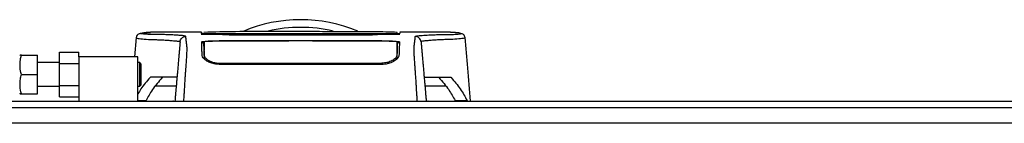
# Model space of a CAD drawing. Header units: millimetres. Extents: x 0 to 420, y 0 to 297.
# Tile 5 of 58: x 92.54 to 130.45, y 144.45 to 148.43. Entities that reach past the tile are written whole.
import ezdxf

# ---------------------------------------------------------------- set-up
doc = ezdxf.new("R2010")
doc.units = ezdxf.units.MM

msp = doc.modelspace()

# ---------------------------------------------------------------- linework, layer by layer
at = {"color": 7, "linetype": 'Continuous', "lineweight": 25}
for p, q in [((97.5559, 147.9473), (97.5707, 147.9472)), ((99.5307, 147.9484), (97.5707, 147.9484)), ((99.6288, 147.9213), (99.6293, 147.8893)), ((102.8396, 147.8912), (100.2208, 147.8912)), ((100.2773, 147.8817), (106.4267, 147.8817)), ((102.8396, 147.8881), (102.8396, 147.8912)), ((103.8643, 147.8881), (102.8396, 147.8881)), ((102.8965, 147.8911), (103.8074, 147.8911)), ((102.8965, 147.8911), (102.8965, 147.8881)), ((103.8074, 147.8911), (103.8074, 147.8881)), ((103.8643, 147.8881), (103.8643, 147.8912)), ((106.4831, 147.8912), (103.8643, 147.8912)), ((107.0748, 147.9057), (107.0747, 147.8983)), ((107.0748, 147.902), (107.0752, 147.9253)), ((107.0752, 147.9256), (107.0751, 147.9196)), ((107.0755, 147.9441), (107.0755, 147.9433)), ((109.1321, 147.9484), (107.1732, 147.9484)), ((97.0189, 147.7503), (96.9541, 147.0098)), ((97.0326, 147.7496), (97.0322, 147.7491)), ((102.8396, 147.6163), (100.2208, 147.6163)), ((106.1725, 147.8476), (100.5215, 147.8476)), ((105.4157, 147.8367), (101.2883, 147.8367)), ((102.8396, 147.6327), (103.8643, 147.6327)), ((102.8396, 147.6327), (102.8396, 147.6163)), ((102.8965, 147.6259), (102.8965, 147.6118)), ((103.8074, 147.6259), (102.8965, 147.6259)), ((103.8074, 147.6118), (103.8074, 147.6259)), ((106.4429, 147.6119), (103.8074, 147.6118)), ((103.8643, 147.6327), (103.8643, 147.6163)), ((106.4831, 147.6163), (103.8643, 147.6163)), ((109.6713, 147.7496), (109.6717, 147.7491)), ((94.0724, 147.1812), (94.8125, 147.1812)), ((94.0724, 146.7539), (94.0724, 147.1812)), ((94.8125, 147.0098), (94.8125, 147.1812)), ((92.5479, 147.0667), (92.5353, 147.0383)), ((92.5988, 147.0667), (93.2184, 147.0667)), ((93.2184, 146.3267), (93.2184, 147.0667)), ((94.0724, 146.7821), (93.2184, 146.7821)), ((94.0724, 146.7539), (94.8125, 146.7539)), ((94.0724, 145.8994), (94.0724, 146.7539)), ((94.8125, 147.0098), (94.8125, 145.3019)), ((97.0897, 147.0098), (94.8125, 147.0098)), ((97.0897, 145.3019), (97.0897, 147.0098)), ((97.158, 146.7821), (97.0897, 146.7821)), ((97.2035, 146.7366), (97.158, 146.7821)), ((97.158, 145.8712), (97.158, 146.7821)), ((99.628, 146.9929), (99.6677, 146.9035)), ((99.644, 147.0538), (99.6438, 146.9251)), ((100.2208, 146.7627), (100.2209, 146.7059)), ((106.4831, 146.7626), (106.4831, 146.7059)), ((107.06, 147.0537), (107.0608, 146.9254)), ((97.2035, 146.7366), (97.2035, 145.9168)), ((106.4831, 146.7138), (100.2208, 146.7138)), ((92.5988, 146.3267), (93.2184, 146.3267)), ((93.2184, 145.5866), (93.2184, 146.3267)), ((97.5557, 146.2102), (97.5791, 146.2234)), ((97.5642, 146.2102), (97.5557, 146.2102)), ((109.1249, 146.2234), (109.1482, 146.2102)), ((109.1482, 146.2102), (109.1398, 146.2102)), ((92.5353, 145.615), (92.5479, 145.5866)), ((93.2184, 145.8712), (94.0724, 145.8712)), ((94.0724, 145.8994), (94.8125, 145.8994)), ((94.0724, 145.4721), (94.0724, 145.8994)), ((97.0897, 145.8712), (97.158, 145.8712)), ((97.158, 145.8712), (97.2035, 145.9168)), ((98.5637, 145.8818), (97.76, 145.8818)), ((108.944, 145.8818), (108.1403, 145.8818)), ((92.5353, 145.3019), (182.4847, 145.3019)), ((92.5988, 145.5866), (93.2184, 145.5866)), ((94.0724, 145.4721), (94.8125, 145.4721)), ((97.0897, 145.324), (97.4019, 145.324)), ((98.456, 145.3029), (98.4348, 145.3019)), ((98.456, 145.3029), (98.513, 145.3029)), ((98.456, 145.3019), (98.456, 145.3029)), ((108.1909, 145.3029), (108.2479, 145.3029)), ((108.2691, 145.3019), (108.2479, 145.3029)), ((108.2479, 145.3029), (108.2479, 145.3019)), ((109.3021, 145.324), (109.762, 145.324)), ((109.762, 145.324), (109.7806, 145.3019)), ((203.5488, 145.0457), (71.4712, 145.0457)), ((211.519, 144.448), (63.501, 144.448))]:
    msp.add_line(p, q, dxfattribs=at)
at = {"color": 7, "linetype": 'Continuous'}
msp.add_line((71.4712, 145.3019), (203.5488, 145.3019), dxfattribs=at)
at = {"color": 7, "linetype": 'Continuous', "lineweight": 25, "flags": 128}
for points in [[(102.8965, 147.892), (101.7579, 147.8921), (100.2208, 147.8921)], [(106.4831, 147.8921), (105.8455, 147.8921), (103.8074, 147.892)], [(99.6348, 147.5814), (99.6346, 147.4216), (99.6346, 147.3797), (99.6345, 147.2971), (99.6345, 147.2619)], [(102.8965, 147.6118), (100.8647, 147.6118), (100.261, 147.6119)], [(107.0694, 147.2619), (107.0694, 147.3435), (107.0693, 147.4252), (107.0692, 147.5814)]]:
    msp.add_lwpolyline(points, dxfattribs=at)
at = {"color": 7, "linetype": 'Continuous', "lineweight": 25}
for radius, start, end in [(5.693, 67.22938, 112.88361), (5.3995, 76.52684, 103.39008)]:
    msp.add_arc((103.352, 142.7401), radius, start, end, dxfattribs=at)
for points, knots in [([(97.5886, 147.9481), (97.5388, 147.9464), (97.434, 147.9428), (97.3058, 147.9227), (97.2099, 147.9069), (97.1476, 147.8962), (97.1152, 147.8862), (97.0543, 147.8582), (97.0297, 147.7826), (97.0188, 147.7491)], [0, 0, 0, 0, 0.1496222, 0.3148084, 0.4954518, 0.6410822, 0.7851885, 0.9047549, 1, 1, 1, 1]), ([(98.9392, 147.7889), (98.9247, 147.7963), (98.896, 147.8108), (98.7317, 147.8279), (98.5404, 147.8417), (98.3251, 147.8524), (98.1091, 147.8596), (97.9068, 147.8639), (97.7077, 147.8631), (97.5184, 147.8666), (97.3574, 147.8746), (97.246, 147.8842), (97.1844, 147.8951), (97.1788, 147.9071), (97.2322, 147.92), (97.3255, 147.9317), (97.4293, 147.9408), (97.4993, 147.9477), (97.5446, 147.9473), (97.5559, 147.9473)], [0, 0, 0, 0, 0.0562197, 0.1111527, 0.1654694, 0.2184475, 0.2754611, 0.3287246, 0.3836527, 0.4564517, 0.5305054, 0.6039745, 0.6766063, 0.7540684, 0.8314426, 0.9078727, 0.9487019, 0.9872218, 1, 1, 1, 1]), ([(99.5307, 147.9483), (99.5308, 147.9467), (99.5309, 147.9434), (99.5312, 147.9352), (99.5323, 147.9044), (99.5325, 147.8983)], [0, 0, 0, 0, 0.4437503, 0.8883523, 1, 1, 1, 1]), ([(99.5325, 147.8983), (99.5321, 147.9084), (99.5316, 147.9235), (99.5311, 147.9369), (99.531, 147.9412)], [0, 0, 0, 0, 0.6745265, 1, 1, 1, 1]), ([(100.2208, 147.8912), (100.1434, 147.8912), (99.9887, 147.8914), (99.7824, 147.8926), (99.6267, 147.8944), (99.5443, 147.8964), (99.5358, 147.8977), (99.5325, 147.8983)], [0, 0, 0, 0, 0.21471698, 0.42943093, 0.64424617, 0.85905702, 1, 1, 1, 1]), ([(107.0756, 147.9464), (106.7816, 147.9547), (106.1787, 147.9718), (105.2619, 147.973), (104.321, 147.973), (103.2676, 147.9733), (102.1067, 147.9748), (100.8595, 147.9786), (100.0349, 147.957), (99.6284, 147.9463)], [0, 0, 0, 0, 0.1205249, 0.2471407, 0.3725292, 0.4974044, 0.6650739, 0.8349269, 1, 1, 1, 1]), ([(99.6292, 147.8983), (99.6292, 147.9005), (99.6291, 147.9058), (99.629, 147.9118), (99.629, 147.9152)], [0, 0, 0, 0, 0.43708971, 1, 1, 1, 1]), ([(99.6292, 147.8983), (99.6338, 147.8977), (99.6439, 147.8964), (99.7304, 147.8946), (99.8729, 147.8931), (100.045, 147.8923), (100.1661, 147.8922), (100.2208, 147.8921)], [0, 0, 0, 0, 0.1789442, 0.3940135, 0.6085392, 0.8229777, 1, 1, 1, 1]), ([(99.6318, 147.8784), (99.6336, 147.8784), (99.6669, 147.8791), (99.8022, 147.8802), (100.0213, 147.8814), (100.1919, 147.8816), (100.2773, 147.8817)], [0, 0, 0, 0, 0.0189294, 0.345899, 0.6729266, 1, 1, 1, 1]), ([(106.4267, 147.8817), (106.465, 147.8816), (106.5878, 147.8816), (106.7904, 147.881), (106.9868, 147.8795), (107.1012, 147.8783), (107.1213, 147.8776), (107.122, 147.8775)], [0, 0, 0, 0, 0.1302784, 0.4169082, 0.7035045, 0.9900726, 1, 1, 1, 1]), ([(107.1715, 147.8983), (107.1638, 147.8975), (107.1486, 147.8958), (107.0298, 147.8937), (106.855, 147.8921), (106.6615, 147.8913), (106.5337, 147.8912), (106.4831, 147.8912)], [0, 0, 0, 0, 0.2147482, 0.4294936, 0.6443381, 0.859135, 1, 1, 1, 1]), ([(107.1731, 147.9436), (107.1731, 147.9436), (107.173, 147.9405), (107.1722, 147.9199), (107.1718, 147.9069), (107.1715, 147.8983)], [0, 0, 0, 0, 0.0000296, 0.3333707, 1, 1, 1, 1]), ([(107.7648, 147.7889), (107.771, 147.7938), (107.7834, 147.8036), (107.8644, 147.8161), (107.968, 147.8271), (108.0903, 147.8366), (108.22, 147.8445), (108.3506, 147.8508), (108.4726, 147.8556), (108.5861, 147.8591), (108.6899, 147.8616), (108.7882, 147.8632), (108.8809, 147.8639), (109.0447, 147.8632), (109.2494, 147.8687), (109.4328, 147.8807), (109.5205, 147.894), (109.5251, 147.9081), (109.4594, 147.9217), (109.3332, 147.9381), (109.1979, 147.9443), (109.1321, 147.9473)], [0, 0, 0, 0, 0.0368672, 0.072917, 0.1085565, 0.1439698, 0.1790246, 0.2117871, 0.2434672, 0.2709722, 0.2984575, 0.3257282, 0.3526519, 0.3797851, 0.4783178, 0.5759794, 0.6728763, 0.7552414, 0.8379193, 0.9211948, 1, 1, 1, 1]), ([(109.6852, 147.7491), (109.6743, 147.7826), (109.6496, 147.8582), (109.5887, 147.8862), (109.5563, 147.8962), (109.494, 147.9069), (109.3981, 147.9227), (109.27, 147.9428), (109.1652, 147.9464), (109.1154, 147.9481)], [0, 0, 0, 0, 0.0952451, 0.2148115, 0.3589178, 0.5045482, 0.6851916, 0.8503778, 1, 1, 1, 1]), ([(109.1321, 147.9473), (109.1273, 147.9479), (109.1224, 147.9486), (109.1159, 147.9481), (109.1157, 147.9481)], [0, 0, 0, 0, 0.9601371, 1, 1, 1, 1]), ([(97.0322, 147.7491), (97.0282, 147.7458), (97.0103, 147.7309), (97.1241, 147.7068), (97.3833, 147.6779), (97.7034, 147.6717), (97.9863, 147.6583), (98.1807, 147.6474), (98.3699, 147.6343), (98.5375, 147.6191), (98.6768, 147.6018), (98.7005, 147.588), (98.7123, 147.5812)], [0, 0, 0, 0, 0.050898, 0.2270196, 0.4045819, 0.5820368, 0.6517515, 0.7214753, 0.7911313, 0.8606589, 0.9301168, 1, 1, 1, 1]), ([(98.7123, 147.5812), (98.7115, 147.572), (98.7099, 147.5533), (98.7067, 147.5163), (98.7029, 147.4729), (98.6987, 147.4254), (98.6944, 147.376), (98.6911, 147.3382), (98.6888, 147.3119), (98.6876, 147.2982), (98.6863, 147.2841), (98.6851, 147.2695), (98.6838, 147.2545), (98.6824, 147.2393), (98.681, 147.223), (98.6794, 147.205), (98.6776, 147.184), (98.6755, 147.1601), (98.6732, 147.1343), (98.6708, 147.1059), (98.6679, 147.0734), (98.6643, 147.032), (98.6595, 146.9777), (98.6528, 146.9008), (98.6432, 146.7913), (98.6291, 146.6297), (98.6125, 146.4401), (98.5957, 146.2484), (98.5803, 146.0715), (98.5667, 145.9165), (98.5535, 145.7655), (98.5433, 145.6491), (98.5348, 145.5518), (98.5278, 145.4725), (98.5205, 145.3885), (98.5155, 145.3312), (98.5129, 145.3019)], [0, 0, 0, 0, 0.0694688, 0.1412908, 0.2154694, 0.2887805, 0.3524933, 0.4159279, 0.4321232, 0.4486368, 0.4654688, 0.4826193, 0.5000881, 0.5178753, 0.535169, 0.5556239, 0.5792402, 0.6060176, 0.6359563, 0.6653451, 0.7015159, 0.7387188, 0.7750553, 0.8054444, 0.8348007, 0.8638698, 0.8931347, 0.9126927, 0.9334716, 0.9528765, 0.9643483, 0.9751988, 0.9808952, 0.9869973, 0.9933587, 1, 1, 1, 1]), ([(98.7123, 147.5812), (98.7175, 147.608), (98.7283, 147.6635), (98.7819, 147.7329), (98.8557, 147.7802), (98.912, 147.7861), (98.9392, 147.7889)], [0, 0, 0, 0, 0.2412015, 0.5, 0.7587985, 1, 1, 1, 1]), ([(98.8558, 145.3019), (98.859, 145.3461), (98.8658, 145.4412), (98.8749, 145.5825), (98.8849, 145.7486), (98.8924, 145.8876), (98.8991, 146.0116), (98.9058, 146.1271), (98.9156, 146.2582), (98.9271, 146.405), (98.9375, 146.5435), (98.9493, 146.7069), (98.9613, 146.8846), (98.972, 147.0555), (98.979, 147.1858), (98.9811, 147.2461), (98.9817, 147.2771), (98.9818, 147.2884), (98.9819, 147.2992), (98.9818, 147.3096), (98.9817, 147.3196), (98.9815, 147.3294), (98.981, 147.345), (98.9799, 147.3653), (98.9778, 147.3918), (98.9747, 147.422), (98.9706, 147.4594), (98.9673, 147.4874), (98.9652, 147.5048), (98.9645, 147.5105), (98.9637, 147.5167), (98.9629, 147.5233), (98.962, 147.5305), (98.961, 147.5382), (98.9599, 147.5465), (98.9584, 147.5589), (98.9562, 147.5756), (98.9537, 147.5951), (98.9509, 147.6173), (98.9481, 147.6396), (98.9451, 147.6639), (98.9419, 147.6937), (98.9392, 147.7276), (98.9377, 147.7618), (98.9387, 147.7802), (98.9392, 147.7889)], [0, 0, 0, 0, 0.0096542, 0.0208078, 0.0310614, 0.0469563, 0.0536308, 0.0633217, 0.0794479, 0.0951343, 0.1109881, 0.1264164, 0.1539415, 0.1824827, 0.2141215, 0.2517397, 0.2580776, 0.2647064, 0.2716453, 0.2789144, 0.286535, 0.2945296, 0.3029217, 0.3282576, 0.3573626, 0.3978345, 0.4456197, 0.5012524, 0.508145, 0.5157448, 0.5240728, 0.5331513, 0.5430039, 0.5536554, 0.5651318, 0.5774599, 0.6061763, 0.6367725, 0.6637765, 0.7068295, 0.7424198, 0.7836985, 0.8615591, 0.9340514, 1, 1, 1, 1]), ([(99.5498, 147.8735), (99.5414, 147.8738), (99.5146, 147.8747), (99.5234, 147.8765), (99.5964, 147.8777), (99.6318, 147.8784)], [0, 0, 0, 0, 0.18943846, 0.6067811, 1, 1, 1, 1]), ([(99.5505, 147.8736), (99.5458, 147.8737), (99.5387, 147.874), (99.5386, 147.874), (99.5385, 147.874)], [0, 0, 0, 0, 0.6526347, 1, 1, 1, 1]), ([(99.5435, 147.5834), (99.5508, 147.5872), (99.5656, 147.5947), (99.6822, 147.6045), (99.8541, 147.6119), (100.0448, 147.6157), (100.1708, 147.6161), (100.2208, 147.6163)], [0, 0, 0, 0, 0.214756, 0.4295143, 0.6442271, 0.8587058, 1, 1, 1, 1]), ([(99.562, 147.0536), (99.5604, 147.0996), (99.5571, 147.1918), (99.5536, 147.2922), (99.5506, 147.3807), (99.5475, 147.4673), (99.5449, 147.5412), (99.5435, 147.5834)], [0, 0, 0, 0, 0.0751699, 0.150462, 0.304718, 0.60298, 1, 1, 1, 1]), ([(99.6347, 147.5425), (99.6053, 147.5397), (99.5528, 147.5347), (99.547, 147.5289), (99.5445, 147.5264)], [0, 0, 0, 0, 0.5602162, 1, 1, 1, 1]), ([(100.5424, 147.8467), (100.417, 147.8537), (100.1823, 147.8668), (99.8118, 147.8658), (99.5935, 147.8722), (99.5498, 147.8735)], [0, 0, 0, 0, 0.4783741, 0.8956847, 1, 1, 1, 1]), ([(99.6187, 147.5264), (99.6197, 147.4688), (99.6212, 147.3824), (99.6222, 147.3212), (99.6236, 147.2461), (99.6238, 147.2325)], [0, 0, 0, 0, 0.6206457, 0.931134, 1, 1, 1, 1]), ([(100.261, 147.6119), (100.1908, 147.6115), (100.0502, 147.6109), (99.8627, 147.6057), (99.7211, 147.5981), (99.6455, 147.5895), (99.6379, 147.5837), (99.6348, 147.5814)], [0, 0, 0, 0, 0.2139939, 0.4279801, 0.6421801, 0.8568088, 1, 1, 1, 1]), ([(99.644, 147.0538), (99.6429, 147.1158), (99.6407, 147.2398), (99.6395, 147.3125), (99.6383, 147.3796), (99.6369, 147.4614), (99.6356, 147.5329), (99.6348, 147.5814)], [0, 0, 0, 0, 0.1083285, 0.2163079, 0.3247528, 0.5422186, 1, 1, 1, 1]), ([(101.2883, 147.8367), (101.2699, 147.8367), (101.1672, 147.8368), (100.9811, 147.8376), (100.7666, 147.84), (100.6046, 147.8432), (100.5631, 147.8455), (100.5424, 147.8467)], [0, 0, 0, 0, 0.0515719, 0.2884831, 0.5255349, 0.7627603, 1, 1, 1, 1]), ([(106.1616, 147.8467), (106.1584, 147.8465), (106.1409, 147.8451), (106.0668, 147.8424), (105.8957, 147.8394), (105.6699, 147.8372), (105.5004, 147.8369), (105.4157, 147.8367)], [0, 0, 0, 0, 0.052396, 0.2895037, 0.5264141, 0.7632194, 1, 1, 1, 1]), ([(107.1542, 147.8735), (106.9631, 147.8699), (106.6051, 147.8632), (106.3136, 147.8598), (106.1869, 147.8489), (106.1616, 147.8467)], [0, 0, 0, 0, 0.4778978, 0.8956147, 1, 1, 1, 1]), ([(107.0692, 147.5814), (107.0623, 147.5849), (107.0485, 147.5919), (106.9404, 147.601), (106.7811, 147.6078), (106.605, 147.6114), (106.4888, 147.6117), (106.4429, 147.6119)], [0, 0, 0, 0, 0.2151644, 0.4303368, 0.6452826, 0.8597847, 1, 1, 1, 1]), ([(106.4831, 147.6163), (106.5592, 147.6159), (106.7113, 147.6152), (106.9142, 147.6097), (107.0674, 147.6015), (107.149, 147.5922), (107.1572, 147.5859), (107.1605, 147.5834)], [0, 0, 0, 0, 0.2141189, 0.4282319, 0.6425718, 0.8570972, 1, 1, 1, 1]), ([(107.0692, 147.5814), (107.069, 147.5712), (107.0681, 147.5177), (107.0666, 147.4336), (107.065, 147.3437), (107.0634, 147.2506), (107.0611, 147.1192), (107.06, 147.0537)], [0, 0, 0, 0, 0.1024093, 0.5397036, 0.7685195, 0.8845003, 1, 1, 1, 1]), ([(107.1595, 147.5264), (107.155, 147.5303), (107.1484, 147.5359), (107.0885, 147.5406), (107.0692, 147.5421)], [0, 0, 0, 0, 0.6770005, 1, 1, 1, 1]), ([(107.076, 146.9929), (107.0768, 147.0374), (107.0783, 147.1265), (107.0801, 147.2271), (107.0819, 147.3297), (107.0833, 147.4125), (107.0846, 147.4884), (107.0853, 147.5264)], [0, 0, 0, 0, 0.0708703, 0.1418464, 0.2873267, 0.6436415, 1, 1, 1, 1]), ([(107.122, 147.8775), (107.1479, 147.8769), (107.2005, 147.8755), (107.1698, 147.8742), (107.1542, 147.8735)], [0, 0, 0, 0, 0.491136, 1, 1, 1, 1]), ([(107.1605, 147.5834), (107.1589, 147.5381), (107.1563, 147.4621), (107.1532, 147.3758), (107.1502, 147.2862), (107.1467, 147.1882), (107.1436, 147.0984), (107.142, 147.0536)], [0, 0, 0, 0, 0.42314865, 0.71019334, 0.85405024, 0.92708002, 1, 1, 1, 1]), ([(107.1678, 147.8741), (107.1679, 147.8741), (107.169, 147.8742), (107.1625, 147.8738), (107.1528, 147.8735), (107.15, 147.8734)], [0, 0, 0, 0, 0.0960144, 0.7399904, 1, 1, 1, 1]), ([(107.8482, 145.3019), (107.8448, 145.3495), (107.838, 145.4446), (107.8289, 145.5858), (107.822, 145.7005), (107.8169, 145.7897), (107.8133, 145.8565), (107.81, 145.917), (107.8068, 145.9757), (107.8034, 146.0367), (107.7964, 146.1547), (107.7843, 146.3079), (107.7697, 146.4993), (107.7556, 146.6939), (107.7426, 146.8846), (107.7314, 147.0635), (107.7245, 147.1963), (107.7221, 147.2715), (107.7221, 147.3199), (107.7233, 147.3552), (107.7253, 147.3816), (107.7273, 147.4033), (107.7289, 147.4185), (107.7303, 147.4322), (107.7317, 147.4446), (107.7332, 147.4576), (107.7347, 147.4712), (107.7364, 147.4852), (107.7382, 147.5001), (107.7403, 147.5171), (107.7429, 147.5375), (107.746, 147.5621), (107.7494, 147.5881), (107.7528, 147.6151), (107.7559, 147.6396), (107.7588, 147.6637), (107.7615, 147.689), (107.764, 147.7158), (107.7656, 147.743), (107.7661, 147.7676), (107.7652, 147.7819), (107.7648, 147.7889)], [0, 0, 0, 0, 0.01040061, 0.02080672, 0.03106116, 0.03614099, 0.04145683, 0.04698488, 0.05107961, 0.056575, 0.06335413, 0.08477825, 0.10578404, 0.12644249, 0.15396653, 0.18250697, 0.21827305, 0.25692616, 0.28371553, 0.31573913, 0.35433978, 0.37618226, 0.39782595, 0.41302567, 0.42902685, 0.44584073, 0.46347795, 0.48194851, 0.50126173, 0.52284596, 0.55053669, 0.58490472, 0.6264984, 0.66378186, 0.70683381, 0.74242415, 0.78255841, 0.83794342, 0.89093876, 0.94676606, 1, 1, 1, 1]), ([(107.9916, 147.5812), (107.9864, 147.608), (107.9756, 147.6635), (107.9221, 147.7329), (107.8483, 147.7802), (107.7919, 147.7861), (107.7648, 147.7889)], [0, 0, 0, 0, 0.2412015, 0.5, 0.7587985, 1, 1, 1, 1]), ([(109.6717, 147.7491), (109.6757, 147.7458), (109.6936, 147.7309), (109.5799, 147.7068), (109.3206, 147.6779), (109.0005, 147.6717), (108.7176, 147.6583), (108.5233, 147.6474), (108.334, 147.6343), (108.1664, 147.6191), (108.0272, 147.6018), (108.0035, 147.588), (107.9916, 147.5812)], [0, 0, 0, 0, 0.05089854, 0.22702003, 0.40458224, 0.58203707, 0.65175173, 0.7214755, 0.79113139, 0.86065893, 0.93011685, 1, 1, 1, 1]), ([(107.9916, 147.5812), (107.9924, 147.572), (107.9941, 147.5533), (107.9973, 147.5163), (108.0011, 147.4729), (108.0052, 147.4254), (108.0096, 147.376), (108.0129, 147.3382), (108.0152, 147.3119), (108.0164, 147.2982), (108.0176, 147.2841), (108.0189, 147.2695), (108.0202, 147.2545), (108.0215, 147.2393), (108.023, 147.223), (108.0245, 147.205), (108.0264, 147.184), (108.0285, 147.1601), (108.0307, 147.1343), (108.0332, 147.1059), (108.036, 147.0734), (108.0397, 147.032), (108.0444, 146.9777), (108.0511, 146.9008), (108.0607, 146.7913), (108.0749, 146.6297), (108.0915, 146.4401), (108.1082, 146.2484), (108.1237, 146.0715), (108.1373, 145.9165), (108.1505, 145.7655), (108.1607, 145.6491), (108.1692, 145.5518), (108.1761, 145.4725), (108.1835, 145.3885), (108.1885, 145.3312), (108.191, 145.3019)], [0, 0, 0, 0, 0.0694688, 0.1412908, 0.2154694, 0.2887805, 0.3524933, 0.4159279, 0.4321232, 0.4486368, 0.4654688, 0.4826193, 0.5000881, 0.5178753, 0.535169, 0.5556239, 0.5792402, 0.6060176, 0.6359563, 0.6653451, 0.7015159, 0.7387188, 0.7750553, 0.8054444, 0.8348007, 0.8638698, 0.8931347, 0.9126927, 0.9334716, 0.9528765, 0.9643483, 0.9751988, 0.9808952, 0.9869973, 0.9933587, 1, 1, 1, 1]), ([(109.8993, 145.3019), (109.8622, 145.7255), (109.7907, 146.5416), (109.7194, 147.3577), (109.6851, 147.7503)], [0, 0, 0, 0, 0.51903279, 1, 1, 1, 1]), ([(99.6407, 147.2395), (99.6412, 147.21), (99.642, 147.1611), (99.6427, 147.0877), (99.6431, 147.0248), (99.6433, 146.9787), (99.6435, 146.9433), (99.6435, 146.9254)], [0, 0, 0, 0, 0.4295939, 0.7108262, 0.801966, 0.8998606, 1, 1, 1, 1]), ([(107.0694, 147.2619), (107.0692, 147.2521), (107.0682, 147.2085), (107.0642, 147.1597), (107.0612, 147.1218)], [0, 0, 0, 0, 0.2243652, 1, 1, 1, 1]), ([(92.5988, 147.0667), (92.5917, 147.0667), (92.5647, 147.0667), (92.5405, 147.0667), (92.5493, 147.0667), (92.5499, 147.0667)], [0, 0, 0, 0, 0.2471015, 0.94342069, 1, 1, 1, 1]), ([(92.5988, 146.3267), (92.5789, 146.4191), (92.5386, 146.6068), (92.5507, 146.8578), (92.5857, 147.0097), (92.5988, 147.0667)], [0, 0, 0, 0, 0.3772956, 0.7661558, 1, 1, 1, 1]), ([(100.2208, 146.7138), (100.1554, 146.7178), (100.0246, 146.7257), (99.8473, 146.7841), (99.6969, 146.8665), (99.5868, 146.9648), (99.5701, 147.0245), (99.562, 147.0536)], [0, 0, 0, 0, 0.18070781, 0.36082696, 0.55652595, 0.78366481, 1, 1, 1, 1]), ([(99.644, 147.0538), (99.6518, 147.0262), (99.6674, 146.9709), (99.7795, 146.8777), (99.9354, 146.8037), (100.095, 146.7671), (100.187, 146.7639), (100.2208, 146.7627)], [0, 0, 0, 0, 0.2332261, 0.4679531, 0.7101047, 0.8933472, 1, 1, 1, 1]), ([(100.2208, 146.7627), (100.4357, 146.7625), (101.5101, 146.7617), (103.5975, 146.7608), (105.4701, 146.762), (106.4831, 146.7626)], [0, 0, 0, 0, 0.10293773, 0.51468867, 1, 1, 1, 1]), ([(107.06, 147.0537), (107.0522, 147.0261), (107.0366, 146.9709), (106.9245, 146.8777), (106.7686, 146.8036), (106.609, 146.767), (106.517, 146.7638), (106.4831, 146.7626)], [0, 0, 0, 0, 0.2331651, 0.4678451, 0.7099916, 0.8932536, 1, 1, 1, 1]), ([(107.142, 147.0536), (107.1324, 147.0217), (107.1133, 146.9579), (106.9831, 146.8481), (106.8044, 146.7611), (106.6236, 146.7187), (106.5204, 146.7151), (106.4831, 146.7138)], [0, 0, 0, 0, 0.235699, 0.4710252, 0.7142029, 0.8967791, 1, 1, 1, 1]), ([(107.0227, 146.8928), (107.0292, 146.8985), (107.0697, 146.9336), (107.0731, 146.9658), (107.076, 146.9929)], [0, 0, 0, 0, 0.1606596, 1, 1, 1, 1]), ([(92.5988, 145.5866), (92.5789, 145.679), (92.5386, 145.8667), (92.5507, 146.1177), (92.5857, 146.2696), (92.5988, 146.3267)], [0, 0, 0, 0, 0.3772956, 0.7661558, 1, 1, 1, 1]), ([(97.5557, 146.2102), (97.4271, 146.0641), (97.2427, 145.8546), (97.1252, 145.6415), (97.0897, 145.577)], [0, 0, 0, 0, 0.697125, 1, 1, 1, 1]), ([(98.0254, 146.2102), (97.8903, 146.0545), (97.6359, 145.7615), (97.4765, 145.4636), (97.4019, 145.324)], [0, 0, 0, 0, 0.53144215, 1, 1, 1, 1]), ([(98.5935, 146.2234), (98.5855, 146.2234), (98.5695, 146.2234), (98.4351, 146.2234), (98.2018, 146.2234), (97.8727, 146.2234), (97.677, 146.2234), (97.5791, 146.2234)], [0, 0, 0, 0, 0.12264871, 0.2454767, 0.49573627, 0.74787131, 1, 1, 1, 1]), ([(108.1104, 146.2234), (108.1184, 146.2234), (108.1345, 146.2234), (108.2688, 146.2234), (108.5022, 146.2234), (108.8313, 146.2234), (109.027, 146.2234), (109.1249, 146.2234)], [0, 0, 0, 0, 0.1226487, 0.2454767, 0.4957363, 0.7478713, 1, 1, 1, 1]), ([(108.6785, 146.2102), (108.8137, 146.0545), (109.068, 145.7615), (109.2274, 145.4636), (109.3021, 145.324)], [0, 0, 0, 0, 0.5314421, 1, 1, 1, 1]), ([(109.1482, 146.2102), (109.2737, 146.0639), (109.5251, 145.771), (109.683, 145.4731), (109.762, 145.324)], [0, 0, 0, 0, 0.49918594, 1, 1, 1, 1]), ([(92.5492, 145.5866), (92.5488, 145.5866), (92.54, 145.5866), (92.5642, 145.5866), (92.5917, 145.5866), (92.5988, 145.5866)], [0, 0, 0, 0, 0.0359345, 0.7528881, 1, 1, 1, 1]), ([(97.4019, 145.324), (97.3979, 145.3167), (97.3911, 145.3041), (97.3854, 145.3026), (97.383, 145.3019)], [0, 0, 0, 0, 0.5831926, 1, 1, 1, 1]), ([(109.321, 145.3019), (109.3186, 145.3026), (109.3129, 145.3041), (109.3061, 145.3167), (109.3021, 145.324)], [0, 0, 0, 0, 0.4168074, 1, 1, 1, 1])]:
    msp.add_open_spline(points, degree=3, knots=knots, dxfattribs=at)

doc.saveas('drawing.dxf')
